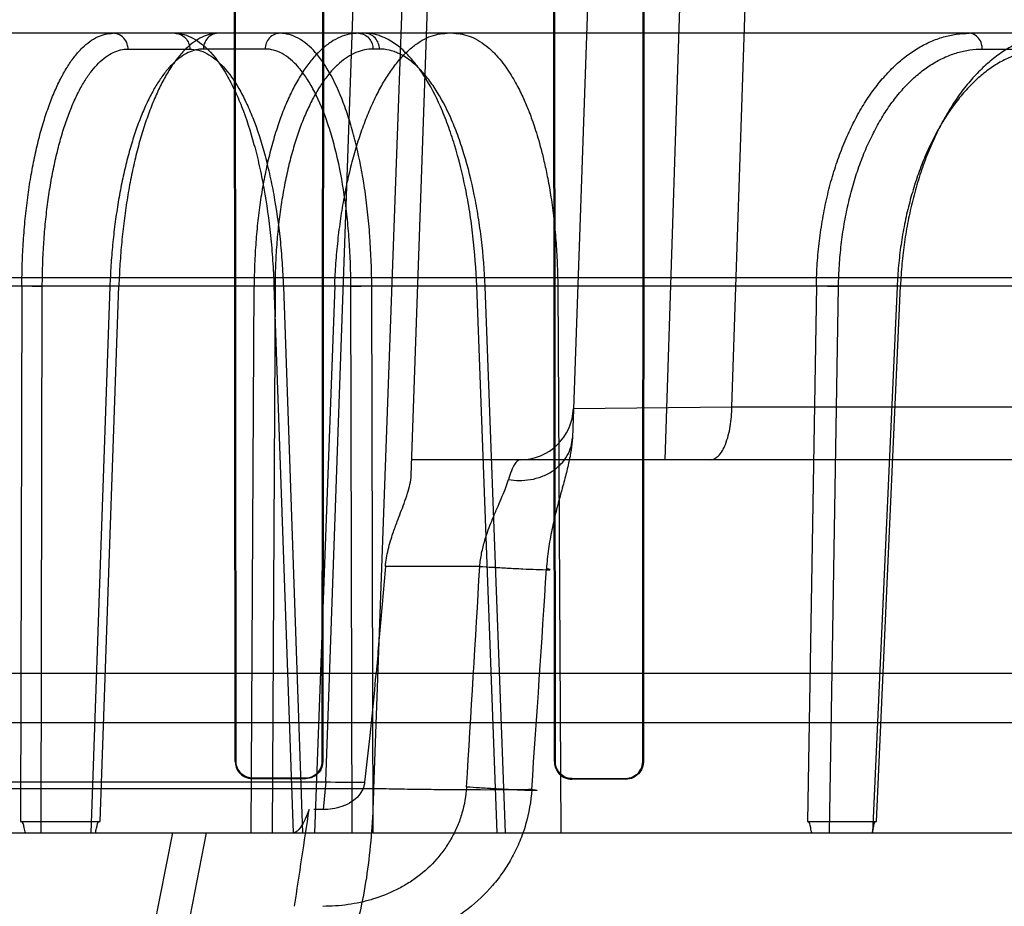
# Model space of a CAD drawing. Header units: millimetres. Extents: x 0 to 297, y 0 to 210.
# Tile 247 of 256: x 58.916 to 59.063, y 160.568 to 160.701. Entities that reach past the tile are written whole.
import ezdxf

# ---------------------------------------------------------------- set-up
doc = ezdxf.new("R2010")
doc.units = ezdxf.units.MM
doc.header["$LTSCALE"] = 16.335
doc.layers.get('0').update_dxf_attribs({"linetype": 'CONTINUOUS'})
for name, color, linetype in [('AXES_REF', 7, 'CONTINUOUS'), ('INTFCLR_1', 7, 'CONTINUOUS'), ('INTFCLR_144815', 7, 'CONTINUOUS'), ('INTFCLR_72935', 7, 'CONTINUOUS')]:
    doc.layers.add(name, color=color, linetype=linetype)

msp = doc.modelspace()

# ---------------------------------------------------------------- linework, layer by layer
at = {"color": 7, "linetype": 'Continuous'}
for radius in [7.756662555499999, 7.756, 7.706331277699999]:
    msp.add_circle((57.52239940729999, 154.539298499), radius, dxfattribs=at)
msp.add_arc((57.52239940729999, 154.539298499), 7.68, 278.2771290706, 261.7228709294, dxfattribs=at)
at = {"layer": 'AXES_REF', "color": 9, "linetype": 'Continuous'}
msp.add_circle((57.52239940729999, 154.539298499), 7.075609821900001, dxfattribs=at)
at = {"layer": 'INTFCLR_1', "color": 6, "linetype": 'Continuous'}
for p, q in [((58.9480522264, 160.5900254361), (58.9479576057, 160.7420254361)), ((58.94814557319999, 160.5900254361), (58.94805711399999, 160.7420254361)), ((58.9612133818, 160.7420254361), (58.9611231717, 160.5900254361)), ((58.9613151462, 160.7420254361), (58.9612183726, 160.5900254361)), ((58.9959535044, 160.5900254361), (58.9958513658, 160.7420254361)), ((58.9960532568, 160.5900254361), (58.9959587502, 160.7420254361)), ((59.0093199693, 160.7420254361), (59.0092228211, 160.5900254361)), ((59.0094308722, 160.7420254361), (59.0093253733, 160.5900254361)), ((58.9586230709, 160.5875296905), (58.9506230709, 160.587543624)), ((58.9506230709, 160.5874498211), (58.9586230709, 160.5874349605)), ((59.0066230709, 160.5874316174), (58.9986230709, 160.5874498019)), ((59.0066230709, 160.5873297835), (58.9986230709, 160.5873493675))]:
    msp.add_line(p, q, dxfattribs=at)
at = {"layer": 'INTFCLR_1', "color": 9, "linetype": 'Continuous'}
for p, q in [((58.9480522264, 160.5900254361), (58.94814557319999, 160.5900254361)), ((58.9611231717, 160.5900254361), (58.9612183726, 160.5900254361)), ((58.9959535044, 160.5900254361), (58.9960532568, 160.5900254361)), ((59.0092228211, 160.5900254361), (59.0093253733, 160.5900254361)), ((58.9506230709, 160.587543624), (58.9506230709, 160.5874498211)), ((58.9586230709, 160.5874349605), (58.9586230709, 160.5875296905)), ((58.9986230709, 160.5874498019), (58.9986230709, 160.5873493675)), ((59.0066230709, 160.5873297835), (59.0066230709, 160.5874316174))]:
    msp.add_line(p, q, dxfattribs=at)
at = {"layer": 'INTFCLR_1', "color": 6, "linetype": 'Continuous'}
for radius, start, end in [(0.4297325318, 13.9313763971, 41.1654492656), (0.4123219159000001, 13.9313764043, 41.1654492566), (0.4137325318, 13.9313762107, 41.1654491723)]:
    msp.add_arc((58.7386230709, 160.595298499), radius, start, end, dxfattribs=at)
at = {"layer": 'INTFCLR_1', "color": 9, "linetype": 'Continuous'}
for radius, start, end in [(0.4083798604, 13.9313770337, 41.16544984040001), (0.408648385, 13.9313763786, 41.1654492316)]:
    msp.add_arc((58.7386230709, 160.595298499), radius, start, end, dxfattribs=at)
at = {"layer": 'INTFCLR_1', "color": 6, "linetype": 'Continuous'}
for points, knots in [([(58.9480522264, 160.5900254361), (58.948052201, 160.5894580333), (58.9485002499, 160.5881074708), (58.9498797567, 160.5874511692), (58.9506230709, 160.5874498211)], [0, 0, 0, 0, 0.432894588, 1, 1, 1, 1]), ([(58.9506230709, 160.587543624), (58.9501223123, 160.5875444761), (58.9488312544, 160.5879299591), (58.9481455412, 160.5892657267), (58.94814557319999, 160.5900254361)], [0, 0, 0, 0, 0.3972802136, 1, 1, 1, 1]), ([(58.9611231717, 160.5900254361), (58.9611231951, 160.5894791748), (58.9606921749, 160.5881684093), (58.95934941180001, 160.587528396), (58.9586230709, 160.5875296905)], [0, 0, 0, 0, 0.4292471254, 1, 1, 1, 1]), ([(58.9612183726, 160.5900254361), (58.9612183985, 160.5894613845), (58.9607741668, 160.5881013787), (58.9593798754, 160.5874335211), (58.9586230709, 160.5874349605)], [0, 0, 0, 0, 0.4270344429, 1, 1, 1, 1]), ([(58.9959535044, 160.5900254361), (58.9959534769, 160.5894551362), (58.9963983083, 160.5880563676), (58.9978329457, 160.5873512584), (58.9986230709, 160.5873493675)], [0, 0, 0, 0, 0.4192064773, 1, 1, 1, 1]), ([(58.9986230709, 160.5874498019), (58.9980901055, 160.5874509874), (58.9967480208, 160.5878654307), (58.996053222, 160.5892498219), (58.9960532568, 160.5900254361)], [0, 0, 0, 0, 0.4072860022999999, 1, 1, 1, 1]), ([(59.0092228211, 160.5900254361), (59.0092228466, 160.5894714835), (59.0087895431, 160.5881116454), (59.0073914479, 160.5874298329), (59.0066230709, 160.5874316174)], [0, 0, 0, 0, 0.4189210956, 1, 1, 1, 1]), ([(59.0093253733, 160.5900254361), (59.0093254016, 160.5894547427), (59.0088803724, 160.5880424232), (59.0074264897, 160.5873277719), (59.0066230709, 160.5873297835)], [0, 0, 0, 0, 0.4153171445, 1, 1, 1, 1])]:
    msp.add_open_spline(points, degree=3, knots=knots, dxfattribs=at)
at = {"layer": 'INTFCLR_144815', "color": 9, "linetype": 'Continuous'}
for p, q in [((58.9616541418, 160.5869578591), (58.9837382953, 161.210077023)), ((58.99141193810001, 161.2100770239), (58.9688042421, 160.5859360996)), ((58.9744690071, 160.6329588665), (58.9946230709, 161.2100770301)), ((59.0186230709, 161.2100770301), (58.99866559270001, 160.6385881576)), ((59.0125850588, 160.6352984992), (59.0311054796, 161.2100770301)), ((59.02258606, 160.6432286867), (59.04142499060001, 161.2100770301)), ((59.1683851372, 160.699298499), (58.22381989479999, 160.699298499)), ((58.93199481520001, 160.6969403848), (58.9412478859, 160.6969403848)), ((58.9525447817, 160.6969403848), (58.943297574, 160.6969403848)), ((58.9697064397, 160.6969403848), (58.9687408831, 160.6969403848)), ((59.060157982, 160.6969403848), (59.0850476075, 160.6969403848)), ((58.1354306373, 160.6626480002), (59.2674671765, 160.6626480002)), ((58.1885273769, 160.6613919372), (59.1978918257, 160.6613919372)), ((58.91605592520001, 160.6613919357), (58.91585713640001, 160.5810437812)), ((58.9189242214, 160.5792984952), (58.9191211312, 160.6613082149)), ((58.92926258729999, 160.6613082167), (58.92639286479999, 160.5792984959)), ((58.92780441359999, 160.5810437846), (58.9306101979, 160.6613919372)), ((58.95046459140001, 160.579298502), (58.95090353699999, 160.6613919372)), ((58.9540387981, 160.6613082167), (58.95360591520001, 160.5792985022)), ((58.9538809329, 160.6613919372), (58.9567713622, 160.5792985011)), ((58.9554523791, 160.6613733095), (58.9538809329, 160.6613919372)), ((58.9552885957, 160.6613082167), (58.9581707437, 160.5792985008)), ((58.9654249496, 160.6613082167), (58.96855433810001, 160.6613919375)), ((58.96563524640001, 160.5792985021), (58.9654249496, 160.6613082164)), ((58.9687595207, 160.5792984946), (58.96855433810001, 160.6613919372)), ((58.987377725, 160.5792984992), (58.9843067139, 160.6613919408)), ((58.9857573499, 160.6613530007), (58.984306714, 160.6613919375)), ((58.9886144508, 160.5792984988), (58.98555180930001, 160.66130822)), ((59.035273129, 160.6613919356), (59.0339386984, 160.5810437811)), ((59.0372369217, 160.5792984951), (59.038593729, 160.6613082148)), ((59.0473820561, 160.6613082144), (59.0437090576, 160.5792984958)), ((59.0442919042, 160.5810437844), (59.0478854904, 160.6613919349)), ((58.9988203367, 160.6430193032), (59.0225860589, 160.6432286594)), ((59.0225860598, 160.6432286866), (59.4374196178, 160.643228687)), ((59.4294199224, 160.6352984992), (58.9745507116, 160.6352984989)), ((58.9847604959, 160.6192984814), (58.9706045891, 160.6192984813)), ((58.3706958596, 160.5958568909), (59.1065502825, 160.5958568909)), ((58.9688042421, 160.5859360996), (58.5084418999, 160.5859360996)), ((58.5155923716, 160.58695477), (58.96165393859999, 160.58695841)), ((58.9616537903, 160.5869578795), (58.9612449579, 160.5828145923)), ((58.072314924, 160.5792984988), (59.3667453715, 160.5792984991)), ((58.9386390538, 160.5792984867), (58.9352393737, 160.5620471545)), ((58.94038384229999, 160.5620470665), (58.9437533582, 160.5792985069))]:
    msp.add_line(p, q, dxfattribs=at)
at = {"layer": 'INTFCLR_144815', "color": 6, "linetype": 'Continuous'}
for p, q in [((58.91605592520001, 160.6613919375), (58.9191211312, 160.6613082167)), ((58.9291142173, 160.6613631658), (58.9306101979, 160.6613919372)), ((58.9540387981, 160.6613082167), (58.95090353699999, 160.6613919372)), ((58.9630010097, 160.6613919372), (58.9599470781, 160.579298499)), ((58.9964622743, 160.6613919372), (58.99690758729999, 160.579298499)), ((59.035273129, 160.6613919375), (59.038593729, 160.6613082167)), ((58.2869924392, 160.6032984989), (59.1318044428, 160.603298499)), ((58.9612449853, 160.5828149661), (58.9598595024, 160.5828182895)), ((58.9158571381, 160.5810437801), (58.92780443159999, 160.5810437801)), ((59.0339387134, 160.5810437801), (59.0442919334, 160.5810437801))]:
    msp.add_line(p, q, dxfattribs=at)
at = {"layer": 'INTFCLR_144815', "color": 9, "linetype": 'Continuous'}
for centre, radius, start, end in [((58.9908252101, 160.643298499), 0.008, 270.0000000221, 357.9999352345), ((52.1508731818, 161.0111176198), 6.845110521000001, 356.4409083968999, 356.7185541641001), ((53.5791873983, 160.9639381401), 5.426562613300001, 356.00441045, 356.3548751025), ((58.96940493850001, 161.1969602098), 0.6100515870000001, 269.2719959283, 269.8203182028)]:
    msp.add_arc(centre, radius, start, end, dxfattribs=at)
at = {"layer": 'INTFCLR_144815', "color": 6, "linetype": 'Continuous'}
msp.add_ellipse((58.7386230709, 160.555298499), major_axis=(0.7092119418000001, 4.6725709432), ratio=0.0452664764, start_param=-1.5611447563, end_param=-1.5580355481, dxfattribs=at)
for points, knots in [([(58.91605590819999, 160.661391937), (58.9160597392, 160.6625218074), (58.91610179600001, 160.664776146), (58.9162685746, 160.6681340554), (58.9165382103, 160.6714334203), (58.9169072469, 160.6746344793), (58.917371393, 160.6777084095), (58.9179261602, 160.6806387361), (58.9185686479, 160.6834155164), (58.91929527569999, 160.6860226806), (58.92009877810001, 160.6884344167), (58.9209720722, 160.6906327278), (58.92190873, 160.6926064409), (58.92290544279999, 160.6943491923), (58.9239558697, 160.6958481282), (58.9250506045, 160.6970889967), (58.9261819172, 160.6980644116), (58.9273443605, 160.6987696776), (58.9285381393, 160.6992008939), (58.9293542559, 160.6992984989), (58.9297545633, 160.6992984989)], [0, 0, 0, 0, 0.0791848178, 0.1579882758, 0.235584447, 0.3111426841, 0.3837692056, 0.4534084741, 0.5201040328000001, 0.5834554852, 0.6430198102, 0.6981752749, 0.7491303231, 0.7960039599, 0.838713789, 0.8771903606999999, 0.9116808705, 0.9430134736, 0.9719453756, 1, 1, 1, 1]), ([(58.94553782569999, 160.699298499), (58.9451273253, 160.699298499), (58.9442791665, 160.6991955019), (58.9430305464, 160.6987401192), (58.9417998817, 160.6979884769), (58.9406045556, 160.696955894), (58.9394526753, 160.6956599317), (58.9383474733, 160.6941128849), (58.9372908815, 160.6923203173), (58.9362885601, 160.6902918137), (58.9353508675, 160.6880499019), (58.9344836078, 160.685613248), (58.9336913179, 160.6829975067), (58.9329771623, 160.6802131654), (58.9323481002, 160.6772868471), (58.93180921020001, 160.6742487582), (58.9313641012, 160.6711315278), (58.9310128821, 160.6679465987), (58.9307552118, 160.664694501), (58.9306478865, 160.6625012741), (58.930610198, 160.6613919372)], [0, 0, 0, 0, 0.0285285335, 0.0587379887, 0.09169627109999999, 0.128193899, 0.168121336, 0.2119204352, 0.2601251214, 0.3125755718, 0.3690460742, 0.4289151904, 0.4922453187, 0.5589234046, 0.6286260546, 0.7002119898, 0.7733138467, 0.8474223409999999, 0.9228599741, 1, 1, 1, 1]), ([(58.966548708, 160.699298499), (58.9660870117, 160.699298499), (58.965142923, 160.69919792), (58.9637529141, 160.6987479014), (58.9623932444, 160.6980046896), (58.96108009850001, 160.6969825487), (58.9598218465, 160.6956961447), (58.9586226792, 160.6941566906), (58.9574855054, 160.6923711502), (58.9564171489, 160.6903504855), (58.9554273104, 160.6881137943), (58.9545226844, 160.6856789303), (58.953708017, 160.6830620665), (58.9529872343, 160.680276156), (58.9523667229, 160.6773454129), (58.9518523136, 160.6743004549), (58.9514463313, 160.6711660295), (58.9511495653, 160.6679647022), (58.9509615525, 160.6646982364), (58.9509104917, 160.6625016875), (58.95090353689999, 160.6613919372)], [0, 0, 0, 0, 0.0315611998, 0.0643441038, 0.0992563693, 0.1369443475, 0.1776898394, 0.221957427, 0.2701061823, 0.3222178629, 0.3780613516, 0.4371902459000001, 0.4996835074, 0.5653349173, 0.6338330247, 0.704405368, 0.7763792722, 0.8498398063, 0.9241368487, 1, 1, 1, 1]), ([(58.9630010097, 160.6613919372), (58.9630430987, 160.6625236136), (58.9631664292, 160.6647860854), (58.96346977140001, 160.668159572), (58.9638902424, 160.6714776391), (58.9644213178, 160.6746907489), (58.9650545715, 160.6777654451), (58.9657846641, 160.680691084), (58.9666094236, 160.6834633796), (58.9675247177, 160.6860671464), (58.9685207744, 160.6884749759), (58.9695886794, 160.6906691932), (58.9707208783, 160.6926383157), (58.9719136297, 160.6943763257), (58.97315806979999, 160.6958691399), (58.9744435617, 160.6971042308), (58.9757593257, 160.6980732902), (58.9771013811, 160.6987738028), (58.9784669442, 160.6992013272), (58.9793946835, 160.699298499), (58.9798507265, 160.699298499)], [0, 0, 0, 0, 0.0767548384, 0.1535349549, 0.2295210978, 0.3033898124, 0.3742104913, 0.4422318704, 0.5077000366, 0.5701767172, 0.6292117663, 0.6842115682, 0.7354587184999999, 0.7830224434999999, 0.8269051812, 0.8669571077, 0.9035587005, 0.9372944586, 0.9690907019, 1, 1, 1, 1]), ([(58.980816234, 160.699298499), (58.9812644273, 160.699298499), (58.9821743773, 160.699204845), (58.9835146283, 160.6987875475), (58.9848278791, 160.6980989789), (58.9860880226, 160.6971582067), (58.9872370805, 160.6960371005), (58.98823831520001, 160.6948361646), (58.9890874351, 160.6936384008), (58.9898105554, 160.6924735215), (58.9904311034, 160.6913547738), (58.9909659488, 160.6902917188), (58.9914285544, 160.6892899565), (58.991835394, 160.6883392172), (58.9922235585, 160.6873665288), (58.9926244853, 160.6862862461), (58.993056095, 160.6850225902), (58.9935160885, 160.683541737), (58.9939986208, 160.6818082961), (58.9944978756, 160.6797670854), (58.9950006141, 160.6773634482), (58.9954801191, 160.6745736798), (58.99589283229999, 160.6714773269), (58.99620682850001, 160.6681798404), (58.9964041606, 160.6648043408), (58.9964560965, 160.6625290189), (58.9964622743, 160.6613919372)], [0, 0, 0, 0, 0.0306294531, 0.0620101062, 0.09538140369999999, 0.1314721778, 0.169100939, 0.2048351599, 0.2381866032, 0.2693600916, 0.2984882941, 0.325587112, 0.3506676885, 0.3738839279, 0.3962513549, 0.4222322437, 0.4526222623, 0.4874964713, 0.5281890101, 0.5755701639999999, 0.6310790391, 0.6959738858, 0.7689735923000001, 0.844502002, 0.9222908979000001, 1, 1, 1, 1]), ([(59.0352731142, 160.6613919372), (59.0352927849, 160.6625225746), (59.0353887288, 160.6647827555), (59.03570360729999, 160.6681509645), (59.036189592, 160.6714702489), (59.0368405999, 160.6746921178), (59.0376474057, 160.6777814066), (59.03860010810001, 160.6807179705), (59.0396948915, 160.6834972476), (59.040926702, 160.6861059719), (59.0422827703, 160.6885174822), (59.0437511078, 160.6907140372), (59.0453212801, 160.6926844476), (59.0469880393, 160.6944224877), (59.0487380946, 160.6959127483), (59.05055419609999, 160.6971414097), (59.0524159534, 160.6980992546), (59.0543155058, 160.6987869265), (59.0562517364, 160.6992046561), (59.0575617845, 160.699298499), (59.058216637, 160.699298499)], [0, 0, 0, 0, 0.0700870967, 0.1401414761, 0.2095823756, 0.2779100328, 0.3437640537, 0.4073702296, 0.4691428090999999, 0.5287802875, 0.58603772, 0.6404614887, 0.6923643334, 0.7419982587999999, 0.7894845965, 0.8345647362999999, 0.8775999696, 0.9189218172, 0.9594124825, 1, 1, 1, 1]), ([(59.0718940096, 160.699298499), (59.07122515, 160.699298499), (59.06986967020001, 160.6991998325), (59.067850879, 160.6987567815), (59.0658504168, 160.6980174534), (59.0638995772, 160.6969926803), (59.0620187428, 160.6956996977), (59.0602177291, 160.6941533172), (59.058498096, 160.6923578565), (59.05687103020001, 160.6903242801), (59.0553535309, 160.6880755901), (59.0539568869, 160.6856344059), (59.05268654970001, 160.683015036), (59.0515470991, 160.6802279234), (59.0505491, 160.6772987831), (59.049700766, 160.6742581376), (59.04900754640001, 160.6711386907), (59.0484690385, 160.667951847), (59.0480846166, 160.6646981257), (59.0479342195, 160.6625018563), (59.0478854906, 160.6613919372)], [0, 0, 0, 0, 0.0410884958, 0.0831480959, 0.1265669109, 0.1717050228, 0.2181690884, 0.2664811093, 0.3172776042, 0.3706731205, 0.4262768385, 0.4837617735, 0.5433011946, 0.6049832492, 0.6686153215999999, 0.7332908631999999, 0.7988090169, 0.8648305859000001, 0.9317512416, 1, 1, 1, 1]), ([(59.0473820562, 160.6613082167), (59.0472373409, 160.6613210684), (59.04650307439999, 160.6614475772), (59.0475746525, 160.6613983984), (59.0478854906, 160.6613919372)], [0, 0, 0, 0, 0.3184744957, 1, 1, 1, 1]), ([(58.9706045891, 160.6192984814), (58.9706388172, 160.6197133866), (58.9707457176, 160.6205644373), (58.97100925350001, 160.6218423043), (58.971349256, 160.6230785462), (58.97180502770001, 160.6244817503), (58.9723253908, 160.6258957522), (58.9728957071, 160.6273824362), (58.97343005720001, 160.6287924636), (58.9740590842, 160.6306191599), (58.97443729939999, 160.6320509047), (58.9744690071, 160.6329588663)], [0, 0, 0, 0, 0.0877011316, 0.1804542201, 0.2746309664, 0.357649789, 0.4911973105, 0.5919524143, 0.6931627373, 0.8086115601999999, 1, 1, 1, 1]), ([(58.9706045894, 160.619298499), (58.9703556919, 160.6162814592), (58.969854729, 160.6104118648), (58.9690755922, 160.6019525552), (58.96829788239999, 160.5941727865), (58.9677602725, 160.5892470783), (58.9674917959, 160.5869117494)], [0, 0, 0, 0, 0.2791221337, 0.5431519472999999, 0.7832597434, 1, 1, 1, 1]), ([(58.9674917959, 160.5869117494), (58.9674514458, 160.5865606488), (58.9672488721, 160.5858281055), (58.9665842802, 160.584809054), (58.9655133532, 160.5838900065), (58.9637292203, 160.5830377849), (58.96220330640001, 160.5828118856), (58.9612449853, 160.5828149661)], [0, 0, 0, 0, 0.1306385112, 0.2758930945, 0.4434656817, 0.6457549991, 1, 1, 1, 1]), ([(58.9591665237, 160.5828216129), (58.9589916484, 160.5823203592), (58.9586291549, 160.5814104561), (58.9579551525, 160.5801722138), (58.9572099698, 160.5792981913), (58.956695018, 160.579298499)], [0, 0, 0, 0, 0.3598995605, 0.6509005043, 1, 1, 1, 1]), ([(58.9166012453, 160.579298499), (58.9165443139, 160.579558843), (58.9163772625, 160.5800862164), (58.9162288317, 160.5810437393), (58.9158571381, 160.5810437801)], [0, 0, 0, 0, 0.4175813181, 1, 1, 1, 1]), ([(58.9270887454, 160.579298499), (58.9271392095, 160.5795454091), (58.9272995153, 160.5800728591), (58.9274223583, 160.5810437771), (58.92780443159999, 160.5810437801)], [0, 0, 0, 0, 0.3974440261, 1, 1, 1, 1]), ([(59.034594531, 160.579298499), (59.03454383, 160.5795584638), (59.0343851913, 160.5800705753), (59.0342999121, 160.5810437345), (59.0339387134, 160.5810437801)], [0, 0, 0, 0, 0.4230619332, 1, 1, 1, 1]), ([(59.0436827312, 160.579298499), (59.04372502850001, 160.5795450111), (59.0438717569, 160.5800563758), (59.04392167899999, 160.5810437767), (59.0442919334, 160.5810437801)], [0, 0, 0, 0, 0.4031706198, 1, 1, 1, 1])]:
    msp.add_open_spline(points, degree=3, knots=knots, dxfattribs=at)
at = {"layer": 'INTFCLR_144815', "color": 9, "linetype": 'Continuous'}
for points, knots in [([(58.93199481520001, 160.6969403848), (58.931990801, 160.6971867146), (58.9318945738, 160.6977865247), (58.9314091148, 160.698642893), (58.9305926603, 160.6991948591), (58.9299941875, 160.699298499), (58.9297545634, 160.699298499)], [0, 0, 0, 0, 0.2065154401, 0.5018022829, 0.7991331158, 1, 1, 1, 1]), ([(58.9390076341, 160.699298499), (58.9399410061, 160.6992984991), (58.9414195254, 160.6988617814), (58.9428703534, 160.6978628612), (58.9437234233, 160.6971119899), (58.94512860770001, 160.6956674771), (58.9465737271, 160.6935392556), (58.9478030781, 160.6911587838), (58.9485120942, 160.6895832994), (58.9496116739, 160.6869019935), (58.9505263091, 160.6840408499), (58.9513032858, 160.68104603), (58.9518165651, 160.6788634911), (58.9526247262, 160.6748413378), (58.9531993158, 160.6707070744), (58.9535457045, 160.667068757), (58.9537404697, 160.664554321), (58.9538375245, 160.6626593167), (58.9538809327, 160.6613919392)], [0, 0, 0, 0, 0.0649652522, 0.1020546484, 0.1223821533, 0.143958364, 0.2422123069, 0.299625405, 0.3304746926, 0.3624177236, 0.5013178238, 0.5389931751, 0.5777821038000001, 0.6573537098, 0.8244727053, 0.8679632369, 0.9117353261, 1, 1, 1, 1]), ([(58.9390076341, 160.699298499), (58.9392853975, 160.699298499), (58.9398751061, 160.6991787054), (58.9406303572, 160.6986474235), (58.9411262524, 160.6978498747), (58.9412430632, 160.6972363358), (58.9412478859, 160.6969403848)], [0, 0, 0, 0, 0.2326868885, 0.4888629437, 0.7520441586, 1, 1, 1, 1]), ([(58.94553782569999, 160.699298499), (58.9451975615, 160.699298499), (58.9444972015, 160.6991222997), (58.9437738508, 160.6984734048), (58.9433861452, 160.6977013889), (58.9433017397, 160.6971960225), (58.943297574, 160.6969403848)], [0, 0, 0, 0, 0.2852528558, 0.5782013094, 0.7856634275, 1, 1, 1, 1]), ([(58.9547850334, 160.699298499), (58.9545072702, 160.699298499), (58.9539175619, 160.6991787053), (58.9531623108, 160.6986474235), (58.9526664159, 160.6978498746), (58.9525496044, 160.6972363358), (58.9525447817, 160.6969403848)], [0, 0, 0, 0, 0.2326867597, 0.4888628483, 0.7520440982, 1, 1, 1, 1]), ([(58.9685543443, 160.6613919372), (58.96854561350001, 160.6638901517), (58.9684082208, 160.6676037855), (58.9680170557, 160.67189772), (58.9677310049, 160.6742833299), (58.9672592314, 160.6776562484), (58.966545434, 160.6814312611), (58.96558158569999, 160.6850449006), (58.9649875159, 160.6869484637), (58.9641188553, 160.6894658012), (58.96311106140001, 160.6918240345), (58.9618968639, 160.6939427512), (58.9611374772, 160.695126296), (58.9598387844, 160.6968262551), (58.957786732, 160.6986823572), (58.95572281, 160.6992984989), (58.9547850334, 160.699298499)], [0, 0, 0, 0, 0.175107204, 0.2601972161, 0.3021678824, 0.343503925, 0.4989199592, 0.5710183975, 0.6055456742, 0.6386607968, 0.7577119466, 0.7843764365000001, 0.8097822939, 0.8562067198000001, 0.9342688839, 1, 1, 1, 1]), ([(58.9665487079, 160.699298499), (58.9668821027, 160.699298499), (58.9675713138, 160.6991202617), (58.9682767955, 160.6984702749), (58.9686545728, 160.697699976), (58.9687368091, 160.6971958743), (58.9687408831, 160.6969403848)], [0, 0, 0, 0, 0.2824066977, 0.5748415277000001, 0.7835564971, 1, 1, 1, 1]), ([(58.9843067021, 160.661391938), (58.9842155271, 160.6638937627), (58.9839388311, 160.6676120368), (58.9833578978, 160.6719001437), (58.9829574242, 160.674284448), (58.9823131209, 160.6776655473), (58.9813796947, 160.6814468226), (58.9801765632, 160.6850494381), (58.9794443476, 160.6869505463), (58.9783749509, 160.6894819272), (58.9771535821, 160.6918436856), (58.9757233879, 160.6939457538), (58.9748227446, 160.6951332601), (58.9732823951, 160.6968552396), (58.9714868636, 160.6982208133), (58.9698521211, 160.6988994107), (58.96882768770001, 160.6992027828), (58.968034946, 160.699298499), (58.9675142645, 160.699298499)], [0, 0, 0, 0, 0.1698573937, 0.2526339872, 0.2935371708, 0.3338773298, 0.4861685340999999, 0.557271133, 0.5914614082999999, 0.6243572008, 0.7437546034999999, 0.7708430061, 0.7968170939, 0.8447981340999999, 0.9276006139, 0.9464481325, 0.9646726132, 1, 1, 1, 1]), ([(58.9697064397, 160.6969403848), (58.9697017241, 160.6972361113), (58.9695881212, 160.6978474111), (58.969104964, 160.6986443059), (58.9683659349, 160.6991777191), (58.9677863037, 160.699298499), (58.9675142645, 160.699298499)], [0, 0, 0, 0, 0.2503369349, 0.5146460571, 0.7697441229, 1, 1, 1, 1]), ([(59.060157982, 160.6969403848), (59.0601545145, 160.6971859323), (59.0600703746, 160.697773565), (59.0596020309, 160.6987947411), (59.0587347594, 160.699298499), (59.0582166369, 160.699298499)], [0, 0, 0, 0, 0.2222703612, 0.5310406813, 1, 1, 1, 1]), ([(58.9191211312, 160.6613082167), (58.9191236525, 160.6623601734), (58.9191601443, 160.6644536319), (58.9193102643, 160.6675684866), (58.9195547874, 160.6706262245), (58.9198912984, 160.6736041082), (58.9203176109, 160.6764800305), (58.9208307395, 160.6792335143), (58.9214267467, 160.6818457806), (58.9221017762, 160.6842989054), (58.9228505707, 160.6865757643), (58.92366845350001, 160.6886600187), (58.9245489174, 160.69053737), (58.92548666, 160.6921951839), (58.926475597, 160.693622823), (58.92751063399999, 160.6948104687), (58.9285861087, 160.6957493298), (58.9296966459, 160.6964317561), (58.9308364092, 160.6968471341), (58.9316151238, 160.6969403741), (58.93199481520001, 160.6969403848)], [0, 0, 0, 0, 0.07841376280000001, 0.1560430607, 0.2324168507, 0.3070273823, 0.3793873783, 0.4490860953, 0.5157560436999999, 0.5790525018, 0.63867212, 0.6943351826, 0.745847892, 0.7931114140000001, 0.8361472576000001, 0.8750885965, 0.9102469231, 0.942168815, 0.9716975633, 1, 1, 1, 1]), ([(58.943297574, 160.6969403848), (58.9429159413, 160.6969403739), (58.9421307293, 160.696845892), (58.9409775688, 160.6964292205), (58.9398453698, 160.6957459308), (58.93874008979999, 160.6948066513), (58.93766713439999, 160.6936189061), (58.93663212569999, 160.6921911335), (58.9356405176, 160.6905328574), (58.9346989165, 160.6886548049), (58.9338132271, 160.6865698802), (58.932990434, 160.6842925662), (58.93223568, 160.6818391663), (58.9315547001, 160.6792264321), (58.9309519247, 160.6764720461), (58.9304320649, 160.6735952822), (58.9299988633, 160.670617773), (58.92965518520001, 160.6675623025), (58.9294039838, 160.6644510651), (58.9292993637, 160.6623593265), (58.92926258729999, 160.6613082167)], [0, 0, 0, 0, 0.0282206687, 0.05786111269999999, 0.0900247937, 0.1254857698, 0.1647483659, 0.2081088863, 0.2556856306, 0.3074706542, 0.3633432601, 0.4230987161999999, 0.4864471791, 0.5530904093, 0.6227007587, 0.6948965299, 0.7692192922, 0.845156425, 0.9222258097, 1, 1, 1, 1]), ([(58.9412478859, 160.6969403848), (58.94212716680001, 160.6969403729), (58.9435199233, 160.6965301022), (58.9448874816, 160.6955907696), (58.9456918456, 160.6948850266), (58.9470163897, 160.6935275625), (58.9483792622, 160.6915270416), (58.9495394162, 160.6892891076), (58.950208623, 160.6878080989), (58.9512465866, 160.6852879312), (58.9521106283, 160.6825984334), (58.9528450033, 160.6797831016), (58.9533301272, 160.6777315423), (58.9540940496, 160.6739507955), (58.95463890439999, 160.6700645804), (58.95496828, 160.6666444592), (58.95515370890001, 160.6642809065), (58.9552467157, 160.6624995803), (58.9552885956, 160.6613082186)], [0, 0, 0, 0, 0.06506670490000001, 0.1022049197, 0.1225520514, 0.1441456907, 0.2424452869, 0.2998701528, 0.3307214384, 0.3626633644, 0.5015432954, 0.5392081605, 0.5779844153, 0.6575258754, 0.8245684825, 0.8680362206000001, 0.9117848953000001, 1, 1, 1, 1]), ([(58.9654249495, 160.6613082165), (58.9654189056, 160.6636564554), (58.9652933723, 160.667147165), (58.9649300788, 160.6711835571), (58.9646639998, 160.6734260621), (58.9642245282, 160.6765964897), (58.9635579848, 160.6801448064), (58.96265729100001, 160.6835418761), (58.9621018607, 160.6853312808), (58.9612895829, 160.6876973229), (58.96034660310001, 160.689914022), (58.9592097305, 160.6919059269), (58.9584981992, 160.6930183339), (58.9572853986, 160.6946162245), (58.9556649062, 160.6960678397), (58.953866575, 160.6968185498), (58.9529760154, 160.6969403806), (58.9525447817, 160.6969403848)], [0, 0, 0, 0, 0.1751199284, 0.2602092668, 0.3021790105, 0.343512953, 0.4989085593, 0.5709858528, 0.6055004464, 0.6386024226, 0.7575788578, 0.7842206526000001, 0.8096020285, 0.85597166, 0.9338968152, 0.9678408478, 1, 1, 1, 1]), ([(58.9687408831, 160.6969403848), (58.9683093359, 160.6969402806), (58.9674307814, 160.6968484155), (58.96613932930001, 160.6964349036), (58.9648775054, 160.6957551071), (58.96365299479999, 160.6948168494), (58.9624732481, 160.6936283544), (58.9613450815, 160.692199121), (58.9602748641, 160.6905394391), (58.9592696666, 160.6886602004), (58.9583354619, 160.6865742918), (58.9574794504, 160.6842960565), (58.9567068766, 160.6818418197), (58.95602364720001, 160.6792283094), (58.955434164, 160.6764732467), (58.95494307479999, 160.6735958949), (58.9545538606, 160.6706178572), (58.9542689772, 160.6675618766), (58.9540910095, 160.6644501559), (58.9540443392, 160.6623589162), (58.9540387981, 160.6613082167)], [0, 0, 0, 0, 0.0313772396, 0.06368445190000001, 0.09799733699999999, 0.1350731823, 0.1754485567, 0.2194464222, 0.2672281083, 0.3188505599, 0.3742559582, 0.4332890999, 0.4957064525, 0.5612499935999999, 0.6296278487, 0.7004938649, 0.7734260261, 0.847946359, 0.9236039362, 1, 1, 1, 1]), ([(58.98555180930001, 160.6613082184), (58.9854639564, 160.6636600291), (58.9852004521, 160.6671553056), (58.9846497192, 160.6711859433), (58.98427069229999, 160.6734271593), (58.9836612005, 160.6766055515), (58.982779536, 160.6801601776), (58.9816433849, 160.683546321), (58.9809521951, 160.6853332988), (58.9799430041, 160.6877131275), (58.9787905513, 160.6899331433), (58.9774420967, 160.6919088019), (58.9765929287, 160.6930250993), (58.9751406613, 160.6946441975), (58.9734484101, 160.6959272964), (58.9719086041, 160.6965653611), (58.9709435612, 160.696850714), (58.9701968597, 160.696940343), (58.9697064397, 160.6969403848)], [0, 0, 0, 0, 0.1697588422, 0.2524924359, 0.2933771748, 0.3337002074, 0.4859377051, 0.5570258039, 0.5912124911, 0.6241072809, 0.7435203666, 0.7706175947, 0.7966027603, 0.8446123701, 0.9275019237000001, 0.9463754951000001, 0.9646250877, 1, 1, 1, 1]), ([(59.038593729, 160.6613082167), (59.03861113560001, 160.6623607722), (59.0386975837, 160.6644573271), (59.0389835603, 160.6675747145), (59.0394239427, 160.6706350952), (59.040014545, 160.673615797), (59.04075157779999, 160.6764947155), (59.0416299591, 160.6792513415), (59.0426431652, 160.6818670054), (59.0437847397, 160.6843236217), (59.0450461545, 160.6866041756), (59.0464195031, 160.6886917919), (59.0478942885, 160.6905721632), (59.0494613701, 160.6922317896), (59.0511102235, 160.6936593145), (59.0528303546, 160.6948434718), (59.054609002, 160.6957747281), (59.0564324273, 160.6964461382), (59.05828691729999, 160.6968505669), (59.0595373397, 160.6969403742), (59.060157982, 160.6969403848)], [0, 0, 0, 0, 0.0693995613, 0.1382659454, 0.2062928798, 0.2731414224, 0.3384939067, 0.402103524, 0.4637640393, 0.5232945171, 0.5805528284, 0.6354224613, 0.6878573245, 0.7378968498, 0.7856711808, 0.8313716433, 0.8752629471, 0.9176865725, 0.9590839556, 1, 1, 1, 1]), ([(59.0699526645, 160.6969403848), (59.0693299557, 160.6969403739), (59.0680729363, 160.6968497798), (59.066205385, 160.6964439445), (59.0643624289, 160.6957710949), (59.0625580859, 160.694838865), (59.06080575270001, 160.6936543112), (59.0591176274, 160.692226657), (59.0575042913, 160.6905667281), (59.0559767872, 160.6886858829), (59.0545449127, 160.6865978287), (59.0532196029, 160.6843170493), (59.0520091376, 160.6818603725), (59.05092240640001, 160.6792444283), (59.0499663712, 160.6764870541), (59.0491483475, 160.6736073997), (59.0484741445, 160.6706271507), (59.0479481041, 160.6675691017), (59.0475747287, 160.6644553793), (59.0474291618, 160.6623601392), (59.0473820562, 160.6613082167)], [0, 0, 0, 0, 0.0407011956, 0.0820429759, 0.1245302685, 0.1685620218, 0.2144606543, 0.2624873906, 0.3128162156, 0.3655397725, 0.420667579, 0.4781351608, 0.5378085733, 0.59954292, 0.6631658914, 0.7284521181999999, 0.7951074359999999, 0.8627883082, 0.9311758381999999, 1, 1, 1, 1]), ([(59.0193353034, 160.635298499), (59.0197733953, 160.635298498), (59.0208539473, 160.6359411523), (59.0217921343, 160.637812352), (59.0224420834, 160.6403388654), (59.0225825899, 160.6422503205), (59.0225860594, 160.6432286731)], [0, 0, 0, 0, 0.1442962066, 0.3722667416, 0.677753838, 1, 1, 1, 1]), ([(58.9890886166, 160.6323444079), (58.9896106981, 160.6322509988), (58.9907106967, 160.6321481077), (58.99240155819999, 160.6322808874), (58.9940955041, 160.6327381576), (58.9956608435, 160.63352454), (58.9969705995, 160.6345957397), (58.99793136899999, 160.6358643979), (58.99850511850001, 160.6372175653), (58.99865011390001, 160.6381449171), (58.99866559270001, 160.6385881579)], [0, 0, 0, 0, 0.1235460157, 0.255977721, 0.3930714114, 0.529683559, 0.6610051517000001, 0.783766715, 0.8966875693, 1, 1, 1, 1]), ([(58.99866559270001, 160.6385881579), (58.9986445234, 160.6379848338), (58.9984978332, 160.6367034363), (58.9980899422, 160.6346953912), (58.99763436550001, 160.6328969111), (58.9972215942, 160.6313541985), (58.9967712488, 160.6296890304), (58.9963137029, 160.6279670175), (58.9958840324, 160.6261826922), (58.9955777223, 160.6247872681), (58.9953036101, 160.6233622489), (58.995071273, 160.6219117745), (58.9948882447, 160.6204342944), (58.9948036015, 160.6194384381), (58.9947718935, 160.618936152)], [0, 0, 0, 0, 0.0902347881, 0.1922249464, 0.3061555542, 0.3674831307, 0.4309332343, 0.5639939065, 0.6337859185, 0.7052468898, 0.7775175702, 0.8506611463, 0.9247730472, 1, 1, 1, 1]), ([(58.9908252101, 160.635298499), (58.9905649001, 160.635298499), (58.9899481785, 160.63471434), (58.9895097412, 160.6336564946), (58.9892156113, 160.6327744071), (58.9890886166, 160.6323444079)], [0, 0, 0, 0, 0.2205585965, 0.6201078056, 1, 1, 1, 1]), ([(58.9847604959, 160.6192984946), (58.98478654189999, 160.6196339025), (58.9849060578, 160.6206261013), (58.9852325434, 160.622248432), (58.9858776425, 160.6244076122), (58.98666722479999, 160.6264322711), (58.9874847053, 160.6283144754), (58.9881258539, 160.629774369), (58.9886795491, 160.6310944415), (58.9889634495, 160.6319452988), (58.9890886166, 160.6323444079)], [0, 0, 0, 0, 0.0731271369, 0.2170597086, 0.3591078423, 0.5624523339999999, 0.6889971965, 0.8051767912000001, 0.9090793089, 1, 1, 1, 1]), ([(58.9847604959, 160.619298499), (58.9853984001, 160.6192568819), (58.98677393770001, 160.6191711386), (58.98893659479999, 160.6190473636), (58.9910666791, 160.6189400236), (58.9931709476, 160.6188426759), (58.9941611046, 160.6188295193), (58.9957189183, 160.6187720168), (58.9949663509, 160.6189154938), (58.9947718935, 160.6189361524)], [0, 0, 0, 0, 0.17145143, 0.3704501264, 0.5767736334, 0.7592587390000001, 0.8877052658, 0.9475524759, 1, 1, 1, 1]), ([(58.9827815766, 160.5861873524), (58.9826990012, 160.5848598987), (58.9823493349, 160.5828732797), (58.9814593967, 160.5803675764), (58.9805935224, 160.5785835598), (58.9795458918, 160.5769137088), (58.9779380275, 160.5748732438), (58.97602835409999, 160.5731040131), (58.9739083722, 160.5716544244), (58.9716818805, 160.5704193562), (58.9693084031, 160.569490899), (58.966860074, 160.5688577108), (58.9643747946, 160.5684124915), (58.9624812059, 160.5682862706), (58.96122104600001, 160.568286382)], [0, 0, 0, 0, 0.1289395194, 0.1934310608, 0.2574237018, 0.3207726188, 0.3841601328, 0.5088907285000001, 0.5711162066, 0.6328485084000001, 0.7554160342, 0.8168122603, 0.8778330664, 1, 1, 1, 1]), ([(58.9925603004, 160.5858169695), (58.9924516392, 160.5840475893), (58.99206753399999, 160.5818406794), (58.9912573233, 160.5793082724), (58.9906278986, 160.5776597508), (58.98968209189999, 160.5756812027), (58.9885365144, 160.5738244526), (58.98751354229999, 160.5724252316), (58.9858977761, 160.5704427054), (58.9840404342, 160.5686736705), (58.9820119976, 160.5671639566), (58.98063428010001, 160.5662359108), (58.9781588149, 160.5648065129), (58.97552072, 160.5637158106), (58.97320984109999, 160.5630288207), (58.97167623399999, 160.5626388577), (58.9689867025, 160.5621222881), (58.9666412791, 160.5619478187), (58.9650862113, 160.5619505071)], [0, 0, 0, 0, 0.1325722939, 0.1656406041, 0.1988322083, 0.2644668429, 0.3293102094, 0.3616739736, 0.3940313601, 0.5205489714, 0.5518642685, 0.5831243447, 0.6447215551, 0.7654028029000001, 0.7953384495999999, 0.825007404, 0.8837041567, 1, 1, 1, 1]), ([(58.9688041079, 160.5859361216), (58.9687556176, 160.5821280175), (58.9682735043, 160.5748038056), (58.96677438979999, 160.5667739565), (58.9653729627, 160.5626916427), (58.9650862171, 160.5619549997)], [0, 0, 0, 0, 0.4689811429, 0.9026569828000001, 1, 1, 1, 1]), ([(58.9925603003, 160.5858169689), (58.9919321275, 160.5858008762), (58.9909291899, 160.5857818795), (58.9895253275, 160.5857644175), (58.9869024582, 160.5857427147), (58.98413126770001, 160.5857454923), (58.981215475, 160.5857631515), (58.9790083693, 160.5857813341), (58.9761246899, 160.5858138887), (58.9725255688, 160.5858672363), (58.9700651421, 160.5859115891), (58.9688041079, 160.5859361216)], [0, 0, 0, 0, 0.0793474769, 0.1266638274, 0.1772839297, 0.4105562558, 0.476580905, 0.545477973, 0.6892638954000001, 0.8407349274, 1, 1, 1, 1]), ([(58.9925603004, 160.5858169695), (58.99281434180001, 160.5857898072), (58.9930398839, 160.5858280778), (58.99347422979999, 160.5856564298), (58.9929879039, 160.5856606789), (58.9926366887, 160.5856522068), (58.9917112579, 160.5856824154), (58.9906409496, 160.58572399), (58.9890132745, 160.585801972), (58.9870288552, 160.5859113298), (58.9848356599, 160.586046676), (58.9834302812, 160.5861415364), (58.9827815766, 160.5861873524)], [0, 0, 0, 0, 0.066709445, 0.0743957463, 0.0919334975, 0.1370955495, 0.210688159, 0.309419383, 0.4268155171, 0.6321098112, 0.8301983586, 1, 1, 1, 1])]:
    msp.add_open_spline(points, degree=3, knots=knots, dxfattribs=at)
at = {"layer": 'INTFCLR_72935', "color": 6, "linetype": 'Continuous'}
for p, q in [((58.9480522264, 160.5900254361), (58.9479576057, 160.7420254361)), ((58.94805711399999, 160.7420254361), (58.94814557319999, 160.5900254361)), ((58.9611231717, 160.5900254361), (58.9612133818, 160.7420254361)), ((58.9613151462, 160.7420254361), (58.9612183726, 160.5900254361)), ((58.9959535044, 160.5900254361), (58.9958513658, 160.7420254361)), ((58.9959587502, 160.7420254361), (58.9960532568, 160.5900254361)), ((59.0092228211, 160.5900254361), (59.0093199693, 160.7420254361)), ((59.0094308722, 160.7420254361), (59.0093253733, 160.5900254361)), ((58.9506230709, 160.587543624), (58.9586230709, 160.5875296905)), ((58.9586230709, 160.5874349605), (58.9506230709, 160.5874498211)), ((58.9986230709, 160.5874498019), (59.0066230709, 160.5874316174)), ((59.0066230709, 160.5873297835), (58.9986230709, 160.5873493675))]:
    msp.add_line(p, q, dxfattribs=at)
at = {"layer": 'INTFCLR_72935', "color": 9, "linetype": 'Continuous'}
for p, q in [((58.94814557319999, 160.5900254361), (58.9480522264, 160.5900254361)), ((58.9612183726, 160.5900254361), (58.9611231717, 160.5900254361)), ((58.9960532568, 160.5900254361), (58.9959535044, 160.5900254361)), ((59.0093253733, 160.5900254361), (59.0092228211, 160.5900254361)), ((58.9506230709, 160.5874498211), (58.9506230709, 160.587543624)), ((58.9586230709, 160.5875296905), (58.9586230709, 160.5874349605)), ((58.9986230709, 160.5873493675), (58.9986230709, 160.5874498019)), ((59.0066230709, 160.5874316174), (59.0066230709, 160.5873297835))]:
    msp.add_line(p, q, dxfattribs=at)
at = {"layer": 'INTFCLR_72935', "color": 6, "linetype": 'Continuous'}
for radius, start, end in [(0.4297325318, 13.9313765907, 41.1654491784), (0.4304324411, 13.9313763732, 41.16544926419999), (0.4123219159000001, 13.931376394, 41.16544924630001), (0.4137325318, 13.9313762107, 41.1654491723)]:
    msp.add_arc((58.7386230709, 160.595298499), radius, start, end, dxfattribs=at)
at = {"layer": 'INTFCLR_72935', "color": 9, "linetype": 'Continuous'}
for radius, start, end in [(0.4083798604, 13.9313770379, 41.16544983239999), (0.408648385, 13.931376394, 41.16544924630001)]:
    msp.add_arc((58.7386230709, 160.595298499), radius, start, end, dxfattribs=at)
at = {"layer": 'INTFCLR_72935', "color": 6, "linetype": 'Continuous'}
for points, knots in [([(58.9480522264, 160.5900254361), (58.9480522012, 160.589464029), (58.9484937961, 160.5881146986), (58.9498740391, 160.5874511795), (58.9506230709, 160.5874498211)], [0, 0, 0, 0, 0.4284111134, 1, 1, 1, 1]), ([(58.94814557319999, 160.5900254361), (58.94814555, 160.589475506), (58.94858075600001, 160.5881733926), (58.94990979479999, 160.5875448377), (58.9506230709, 160.587543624)], [0, 0, 0, 0, 0.4353443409, 1, 1, 1, 1]), ([(58.9586230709, 160.5875296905), (58.9591400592, 160.5875287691), (58.9604453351, 160.5879264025), (58.961123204, 160.5892714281), (58.9611231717, 160.5900254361)], [0, 0, 0, 0, 0.4067586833, 1, 1, 1, 1]), ([(58.9612183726, 160.5900254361), (58.9612183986, 160.5894578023), (58.9607703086, 160.5880970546), (58.9593764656, 160.5874335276), (58.9586230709, 160.5874349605)], [0, 0, 0, 0, 0.4296903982, 1, 1, 1, 1]), ([(58.9959535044, 160.5900254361), (58.995953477, 160.5894576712), (58.99639562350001, 160.5880594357), (58.9978305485, 160.5873512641), (58.9986230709, 160.5873493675)], [0, 0, 0, 0, 0.417385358, 1, 1, 1, 1]), ([(58.9960532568, 160.5900254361), (58.99605323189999, 160.5894707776), (58.9964875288, 160.588123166), (58.9978679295, 160.5874514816), (58.9986230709, 160.5874498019)], [0, 0, 0, 0, 0.4234675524, 1, 1, 1, 1]), ([(59.0066230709, 160.5874316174), (59.0071773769, 160.5874303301), (59.0085382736, 160.5878608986), (59.0092228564, 160.5892573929), (59.0092228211, 160.5900254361)], [0, 0, 0, 0, 0.4191834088, 1, 1, 1, 1]), ([(59.0093253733, 160.5900254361), (59.0093254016, 160.5894547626), (59.0088803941, 160.588042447), (59.0074265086, 160.5873277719), (59.0066230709, 160.5873297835)], [0, 0, 0, 0, 0.4153029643, 1, 1, 1, 1])]:
    msp.add_open_spline(points, degree=3, knots=knots, dxfattribs=at)

doc.saveas('drawing.dxf')
